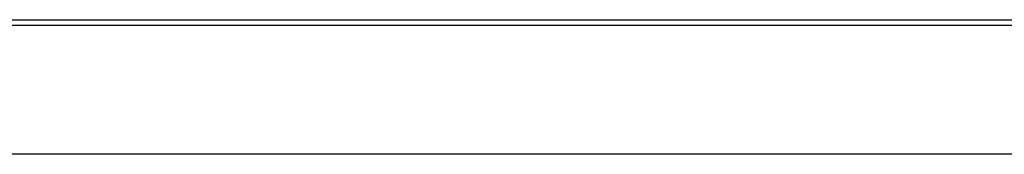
# Model space of a CAD drawing. Extents: x -4.4 to 4.4, y -6.1 to 5.8.
# Tile 140 of 157: x 0.334 to 1.211, y 3.885 to 4.005. Entities that reach past the tile are written whole.
import ezdxf

# ---------------------------------------------------------------- set-up
doc = ezdxf.new("R2010")
doc.units = 0
doc.layers.get('0').update_dxf_attribs({"linetype": 'CONTINUOUS'})

# ---------------------------------------------------------------- blocks, each defined once
blk = doc.blocks.new('*U1')
at = {"extrusion": (0, 0, -1)}
for p, q in [((-3.5, 4), (3.5, 4)), ((-3.5, 4, -0.075), (3.5, 4, -0.075))]:
    blk.add_line(p, q, dxfattribs=at)
at = {"extrusion": (0, -1, 0)}
for p, q in [((-3.5, 4, -0.075), (3.5, 4, -0.075)), ((-3.5, 4), (3.5, 4))]:
    blk.add_line(p, q, dxfattribs=at)
for p, q in [((-2.505, 4.005, 5.25), (2.505, 4.005, 5.25)), ((-2.505, 4.005, 5.3045), (2.505, 4.005, 5.3045)), ((2.515, 3.885, 5.305), (-2.515, 3.885, 5.305)), ((2.515, 3.885, 5.3045), (-2.515, 3.885, 5.3045))]:
    blk.add_line(p, q)
at = {"extrusion": (0, 1, 0)}
for p, q in [((-2.505, 4.005, 5.25), (2.505, 4.005, 5.25)), ((-2.505, 4.005, 5.3045), (2.505, 4.005, 5.3045)), ((2.515, 3.885, 5.3045), (-2.515, 3.885, 5.3045)), ((2.515, 3.885, 5.305), (-2.515, 3.885, 5.305))]:
    blk.add_line(p, q, dxfattribs=at)

msp = doc.modelspace()

# ---------------------------------------------------------------- block references
msp.add_blockref('*U1', (0, 0))

doc.saveas('drawing.dxf')
